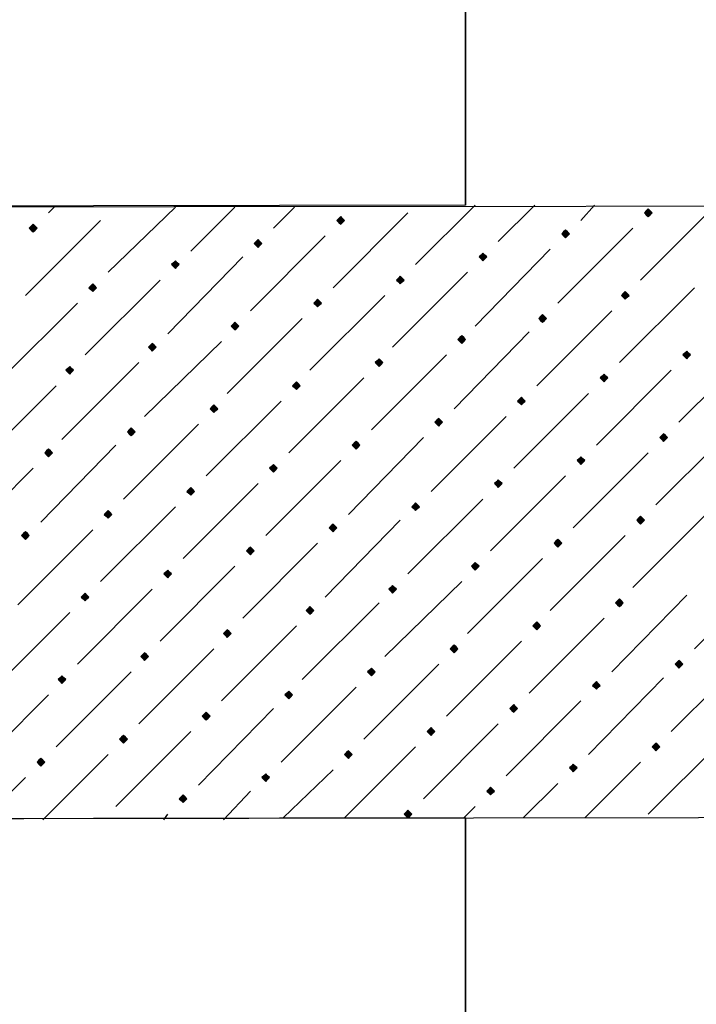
# Model space of a CAD drawing. Header units: millimetres. Extents: x 13115352 to 26511604, y 2875787 to 5794155.
# Tile 37 of 115: x 13124734 to 13125239, y 2885579 to 2886314. Entities that reach past the tile are written whole.
import ezdxf

# ---------------------------------------------------------------- set-up
doc = ezdxf.new("R2010")
doc.units = ezdxf.units.MM
doc.layers.get('0').update_dxf_attribs({"lineweight": 0})

msp = doc.modelspace()

# ---------------------------------------------------------------- hatches: boundary and pattern name
at = {"true_color": 0xebb998}
for points in [[(13125203.23, 2886173.04), (13125201.79, 2886171.6), (13125200.36, 2886170.17), (13125201.79, 2886168.73), (13125203.23, 2886167.3), (13125204.66, 2886168.73), (13125206.1, 2886170.17), (13125204.66, 2886171.6)], [(13124744, 2886161.56), (13124742.56, 2886160.12), (13124741.13, 2886158.69), (13124742.56, 2886157.25), (13124744, 2886155.82), (13124745.43, 2886157.25), (13124746.87, 2886158.69), (13124745.43, 2886160.12)], [(13124973.61, 2886167.3), (13124972.18, 2886165.86), (13124970.74, 2886164.43), (13124972.18, 2886162.99), (13124973.61, 2886161.56), (13124975.05, 2886162.99), (13124976.48, 2886164.43), (13124975.05, 2886165.86)], [(13125141.52, 2886157.25), (13125140.08, 2886155.82), (13125138.65, 2886154.38), (13125140.08, 2886152.95), (13125141.52, 2886151.51), (13125142.95, 2886152.95), (13125144.39, 2886154.38), (13125142.95, 2886155.82)], [(13124911.9, 2886150.08), (13124910.47, 2886148.64), (13124909.03, 2886147.21), (13124910.47, 2886145.77), (13124911.9, 2886144.34), (13124913.34, 2886145.77), (13124914.77, 2886147.21), (13124913.34, 2886148.64)], [(13125079.81, 2886140.03), (13125078.37, 2886138.6), (13125076.94, 2886137.16), (13125078.37, 2886135.73), (13125079.81, 2886134.29), (13125081.24, 2886135.73), (13125082.68, 2886137.16), (13125081.24, 2886138.6)], [(13124850.19, 2886134.29), (13124848.76, 2886132.86), (13124847.32, 2886131.42), (13124848.76, 2886129.99), (13124850.19, 2886128.55), (13124851.63, 2886129.99), (13124853.06, 2886131.42), (13124851.63, 2886132.86)], [(13124788.48, 2886117.07), (13124787.05, 2886115.64), (13124785.61, 2886114.2), (13124787.05, 2886112.77), (13124788.48, 2886111.33), (13124789.92, 2886112.77), (13124791.35, 2886114.2), (13124789.92, 2886115.64)], [(13125018.1, 2886122.81), (13125016.66, 2886121.38), (13125015.23, 2886119.94), (13125016.66, 2886118.51), (13125018.1, 2886117.07), (13125019.54, 2886118.51), (13125020.97, 2886119.94), (13125019.54, 2886121.38)], [(13125186.01, 2886111.33), (13125184.57, 2886109.89), (13125183.14, 2886108.46), (13125184.57, 2886107.02), (13125186.01, 2886105.59), (13125187.44, 2886107.02), (13125188.88, 2886108.46), (13125187.44, 2886109.89)], [(13124956.39, 2886105.59), (13124954.96, 2886104.15), (13124953.52, 2886102.72), (13124954.96, 2886101.28), (13124956.39, 2886099.85), (13124957.83, 2886101.28), (13124959.26, 2886102.72), (13124957.83, 2886104.15)], [(13124894.68, 2886088.37), (13124893.25, 2886086.93), (13124891.81, 2886085.5), (13124893.25, 2886084.06), (13124894.68, 2886082.63), (13124896.12, 2886084.06), (13124897.55, 2886085.5), (13124896.12, 2886086.93)], [(13125124.3, 2886094.11), (13125122.86, 2886092.67), (13125121.43, 2886091.24), (13125122.86, 2886089.8), (13125124.3, 2886088.37), (13125125.73, 2886089.8), (13125127.17, 2886091.24), (13125125.73, 2886092.67)], [(13124832.97, 2886072.58), (13124831.54, 2886071.15), (13124830.1, 2886069.71), (13124831.54, 2886068.28), (13124832.97, 2886066.84), (13124834.41, 2886068.28), (13124835.84, 2886069.71), (13124834.41, 2886071.15)], [(13125064.02, 2886078.32), (13125062.59, 2886076.89), (13125061.15, 2886075.45), (13125062.59, 2886074.02), (13125064.02, 2886072.58), (13125065.46, 2886074.02), (13125066.89, 2886075.45), (13125065.46, 2886076.89)], [(13125231.93, 2886066.84), (13125230.49, 2886065.41), (13125229.06, 2886063.97), (13125230.49, 2886062.54), (13125231.93, 2886061.1), (13125233.36, 2886062.54), (13125234.8, 2886063.97), (13125233.36, 2886065.41)], [(13125002.31, 2886061.1), (13125000.88, 2886059.67), (13124999.44, 2886058.23), (13125000.88, 2886056.8), (13125002.31, 2886055.36), (13125003.75, 2886056.8), (13125005.18, 2886058.23), (13125003.75, 2886059.67)], [(13124771.26, 2886055.36), (13124769.83, 2886053.93), (13124768.39, 2886052.49), (13124769.83, 2886051.06), (13124771.26, 2886049.62), (13124772.7, 2886051.06), (13124774.13, 2886052.49), (13124772.7, 2886053.93)], [(13124940.6, 2886043.88), (13124939.17, 2886042.45), (13124937.73, 2886041.01), (13124939.17, 2886039.57), (13124940.6, 2886038.14), (13124942.04, 2886039.57), (13124943.47, 2886041.01), (13124942.04, 2886042.45)], [(13125170.22, 2886049.62), (13125168.79, 2886048.19), (13125167.35, 2886046.75), (13125168.79, 2886045.32), (13125170.22, 2886043.88), (13125171.66, 2886045.32), (13125173.09, 2886046.75), (13125171.66, 2886048.19)], [(13125108.51, 2886032.4), (13125107.08, 2886030.96), (13125105.64, 2886029.53), (13125107.08, 2886028.09), (13125108.51, 2886026.66), (13125109.95, 2886028.09), (13125111.38, 2886029.53), (13125109.95, 2886030.96)], [(13124878.9, 2886026.66), (13124877.46, 2886025.22), (13124876.03, 2886023.79), (13124877.46, 2886022.35), (13124878.9, 2886020.92), (13124880.33, 2886022.35), (13124881.77, 2886023.79), (13124880.33, 2886025.22)], [(13125046.8, 2886016.61), (13125045.37, 2886015.18), (13125043.93, 2886013.74), (13125045.37, 2886012.31), (13125046.8, 2886010.87), (13125048.24, 2886012.31), (13125049.67, 2886013.74), (13125048.24, 2886015.18)], [(13124817.19, 2886009.44), (13124815.75, 2886008), (13124814.32, 2886006.57), (13124815.75, 2886005.13), (13124817.19, 2886003.7), (13124818.62, 2886005.13), (13124820.06, 2886006.57), (13124818.62, 2886008)], [(13124985.09, 2885999.39), (13124983.66, 2885997.96), (13124982.22, 2885996.52), (13124983.66, 2885995.09), (13124985.09, 2885993.65), (13124986.53, 2885995.09), (13124987.96, 2885996.52), (13124986.53, 2885997.96)], [(13125214.71, 2886005.13), (13125213.27, 2886003.7), (13125211.84, 2886002.26), (13125213.27, 2886000.83), (13125214.71, 2885999.39), (13125216.14, 2886000.83), (13125217.58, 2886002.26), (13125216.14, 2886003.7)], [(13124755.48, 2885993.65), (13124754.04, 2885992.22), (13124752.61, 2885990.78), (13124754.04, 2885989.35), (13124755.48, 2885987.91), (13124756.91, 2885989.35), (13124758.35, 2885990.78), (13124756.91, 2885992.22)], [(13125153, 2885987.91), (13125151.56, 2885986.48), (13125150.13, 2885985.04), (13125151.56, 2885983.61), (13125153, 2885982.17), (13125154.43, 2885983.61), (13125155.87, 2885985.04), (13125154.43, 2885986.48)], [(13124923.38, 2885982.17), (13124921.95, 2885980.74), (13124920.51, 2885979.3), (13124921.95, 2885977.87), (13124923.38, 2885976.43), (13124924.82, 2885977.87), (13124926.25, 2885979.3), (13124924.82, 2885980.74)], [(13125091.29, 2885970.69), (13125089.85, 2885969.26), (13125088.42, 2885967.82), (13125089.85, 2885966.38), (13125091.29, 2885964.95), (13125092.73, 2885966.38), (13125094.16, 2885967.82), (13125092.73, 2885969.26)], [(13124861.67, 2885964.95), (13124860.24, 2885963.51), (13124858.8, 2885962.08), (13124860.24, 2885960.64), (13124861.67, 2885959.21), (13124863.11, 2885960.64), (13124864.54, 2885962.08), (13124863.11, 2885963.51)], [(13124799.96, 2885947.73), (13124798.53, 2885946.29), (13124797.09, 2885944.86), (13124798.53, 2885943.42), (13124799.96, 2885941.99), (13124801.4, 2885943.42), (13124802.84, 2885944.86), (13124801.4, 2885946.29)], [(13125029.58, 2885953.47), (13125028.15, 2885952.03), (13125026.71, 2885950.6), (13125028.15, 2885949.16), (13125029.58, 2885947.73), (13125031.02, 2885949.16), (13125032.45, 2885950.6), (13125031.02, 2885952.03)], [(13125197.49, 2885943.42), (13125196.05, 2885941.99), (13125194.62, 2885940.55), (13125196.05, 2885939.12), (13125197.49, 2885937.68), (13125198.92, 2885939.12), (13125200.36, 2885940.55), (13125198.92, 2885941.99)], [(13124967.87, 2885937.68), (13124966.44, 2885936.25), (13124965, 2885934.81), (13124966.44, 2885933.38), (13124967.87, 2885931.94), (13124969.31, 2885933.38), (13124970.74, 2885934.81), (13124969.31, 2885936.25)], [(13124738.26, 2885931.94), (13124736.82, 2885930.51), (13124735.39, 2885929.07), (13124736.82, 2885927.64), (13124738.26, 2885926.2), (13124739.69, 2885927.64), (13124741.13, 2885929.07), (13124739.69, 2885930.51)], [(13125135.78, 2885926.2), (13125134.34, 2885924.77), (13125132.91, 2885923.33), (13125134.34, 2885921.9), (13125135.78, 2885920.46), (13125137.21, 2885921.9), (13125138.65, 2885923.33), (13125137.21, 2885924.77)], [(13124906.16, 2885920.46), (13124904.73, 2885919.03), (13124903.29, 2885917.59), (13124904.73, 2885916.16), (13124906.16, 2885914.72), (13124907.6, 2885916.16), (13124909.03, 2885917.59), (13124907.6, 2885919.03)], [(13125074.07, 2885908.98), (13125072.63, 2885907.55), (13125071.2, 2885906.11), (13125072.63, 2885904.68), (13125074.07, 2885903.24), (13125075.5, 2885904.68), (13125076.94, 2885906.11), (13125075.5, 2885907.55)], [(13124844.45, 2885903.24), (13124843.02, 2885901.81), (13124841.58, 2885900.37), (13124843.02, 2885898.94), (13124844.45, 2885897.5), (13124845.89, 2885898.94), (13124847.32, 2885900.37), (13124845.89, 2885901.81)], [(13125012.36, 2885891.76), (13125010.92, 2885890.32), (13125009.49, 2885888.89), (13125010.92, 2885887.45), (13125012.36, 2885886.02), (13125013.79, 2885887.45), (13125015.23, 2885888.89), (13125013.79, 2885890.32)], [(13124782.74, 2885886.02), (13124781.31, 2885884.58), (13124779.87, 2885883.15), (13124781.31, 2885881.71), (13124782.74, 2885880.28), (13124784.18, 2885881.71), (13124785.61, 2885883.15), (13124784.18, 2885884.58)], [(13125181.7, 2885881.71), (13125180.27, 2885880.28), (13125178.83, 2885878.84), (13125180.27, 2885877.41), (13125181.7, 2885875.97), (13125183.14, 2885877.41), (13125184.57, 2885878.84), (13125183.14, 2885880.28)], [(13124950.65, 2885875.97), (13124949.22, 2885874.54), (13124947.78, 2885873.1), (13124949.22, 2885871.67), (13124950.65, 2885870.23), (13124952.09, 2885871.67), (13124953.52, 2885873.1), (13124952.09, 2885874.54)], [(13125119.99, 2885864.49), (13125118.56, 2885863.06), (13125117.12, 2885861.62), (13125118.56, 2885860.19), (13125119.99, 2885858.75), (13125121.43, 2885860.19), (13125122.86, 2885861.62), (13125121.43, 2885863.06)], [(13124888.94, 2885858.75), (13124887.51, 2885857.32), (13124886.07, 2885855.88), (13124887.51, 2885854.45), (13124888.94, 2885853.01), (13124890.38, 2885854.45), (13124891.81, 2885855.88), (13124890.38, 2885857.32)], [(13125058.28, 2885847.27), (13125056.85, 2885845.84), (13125055.41, 2885844.4), (13125056.85, 2885842.97), (13125058.28, 2885841.53), (13125059.72, 2885842.97), (13125061.15, 2885844.4), (13125059.72, 2885845.84)], [(13124827.23, 2885841.53), (13124825.8, 2885840.1), (13124824.36, 2885838.66), (13124825.8, 2885837.23), (13124827.23, 2885835.79), (13124828.67, 2885837.23), (13124830.1, 2885838.66), (13124828.67, 2885840.1)], [(13124996.57, 2885830.05), (13124995.14, 2885828.62), (13124993.7, 2885827.18), (13124995.14, 2885825.75), (13124996.57, 2885824.31), (13124998.01, 2885825.75), (13124999.44, 2885827.18), (13124998.01, 2885828.62)], [(13125226.19, 2885835.79), (13125224.75, 2885834.36), (13125223.32, 2885832.92), (13125224.75, 2885831.49), (13125226.19, 2885830.05), (13125227.62, 2885831.49), (13125229.06, 2885832.92), (13125227.62, 2885834.36)], [(13124765.52, 2885824.31), (13124764.09, 2885822.87), (13124762.65, 2885821.44), (13124764.09, 2885820), (13124765.52, 2885818.57), (13124766.96, 2885820), (13124768.39, 2885821.44), (13124766.96, 2885822.87)], [(13125164.48, 2885820), (13125163.05, 2885818.57), (13125161.61, 2885817.13), (13125163.05, 2885815.7), (13125164.48, 2885814.26), (13125165.92, 2885815.7), (13125167.35, 2885817.13), (13125165.92, 2885818.57)], [(13124934.86, 2885812.83), (13124933.43, 2885811.39), (13124931.99, 2885809.96), (13124933.43, 2885808.52), (13124934.86, 2885807.09), (13124936.3, 2885808.52), (13124937.73, 2885809.96), (13124936.3, 2885811.39)], [(13125102.77, 2885802.78), (13125101.34, 2885801.35), (13125099.9, 2885799.91), (13125101.34, 2885798.48), (13125102.77, 2885797.04), (13125104.21, 2885798.48), (13125105.64, 2885799.91), (13125104.21, 2885801.35)], [(13124873.15, 2885797.04), (13124871.72, 2885795.61), (13124870.28, 2885794.17), (13124871.72, 2885792.74), (13124873.15, 2885791.3), (13124874.59, 2885792.74), (13124876.03, 2885794.17), (13124874.59, 2885795.61)], [(13124811.45, 2885779.82), (13124810.01, 2885778.39), (13124808.58, 2885776.95), (13124810.01, 2885775.52), (13124811.45, 2885774.08), (13124812.88, 2885775.52), (13124814.32, 2885776.95), (13124812.88, 2885778.39)], [(13125041.06, 2885785.56), (13125039.63, 2885784.13), (13125038.19, 2885782.69), (13125039.63, 2885781.26), (13125041.06, 2885779.82), (13125042.5, 2885781.26), (13125043.93, 2885782.69), (13125042.5, 2885784.13)], [(13125208.97, 2885774.08), (13125207.53, 2885772.65), (13125206.1, 2885771.21), (13125207.53, 2885769.78), (13125208.97, 2885768.34), (13125210.4, 2885769.78), (13125211.84, 2885771.21), (13125210.4, 2885772.65)], [(13124979.35, 2885768.34), (13124977.92, 2885766.91), (13124976.48, 2885765.47), (13124977.92, 2885764.04), (13124979.35, 2885762.6), (13124980.79, 2885764.04), (13124982.22, 2885765.47), (13124980.79, 2885766.91)], [(13124749.74, 2885762.6), (13124748.3, 2885761.17), (13124746.87, 2885759.73), (13124748.3, 2885758.3), (13124749.74, 2885756.86), (13124751.17, 2885758.3), (13124752.61, 2885759.73), (13124751.17, 2885761.17)], [(13125147.26, 2885758.3), (13125145.82, 2885756.86), (13125144.39, 2885755.43), (13125145.82, 2885753.99), (13125147.26, 2885752.55), (13125148.69, 2885753.99), (13125150.13, 2885755.43), (13125148.69, 2885756.86)], [(13124917.64, 2885751.12), (13124916.21, 2885749.68), (13124914.77, 2885748.25), (13124916.21, 2885746.81), (13124917.64, 2885745.38), (13124919.08, 2885746.81), (13124920.51, 2885748.25), (13124919.08, 2885749.68)], [(13124855.93, 2885735.33), (13124854.5, 2885733.9), (13124853.06, 2885732.46), (13124854.5, 2885731.03), (13124855.93, 2885729.59), (13124857.37, 2885731.03), (13124858.8, 2885732.46), (13124857.37, 2885733.9)], [(13125085.55, 2885741.07), (13125084.11, 2885739.64), (13125082.68, 2885738.2), (13125084.11, 2885736.77), (13125085.55, 2885735.33), (13125086.98, 2885736.77), (13125088.42, 2885738.2), (13125086.98, 2885739.64)], [(13125023.84, 2885723.85), (13125022.41, 2885722.42), (13125020.97, 2885720.98), (13125022.41, 2885719.55), (13125023.84, 2885718.11), (13125025.28, 2885719.55), (13125026.71, 2885720.98), (13125025.28, 2885722.42)]]:
    msp.add_hatch(color=31, dxfattribs=at).paths.add_polyline_path(points)

# ---------------------------------------------------------------- linework, layer by layer
at = {"color": 31, "linetype": 'Continuous', "lineweight": 25, "true_color": 0xebb998}
for p, q in [((13125029.58, 2886131.42), (13125074.07, 2886175.91)), ((13125091.29, 2886148.64), (13125118.56, 2886175.91)), ((13125153, 2886164.43), (13125163.05, 2886175.91)), ((13125197.49, 2886119.94), (13125253.46, 2886175.91)), ((13124755.48, 2886170.17), (13124759.78, 2886174.47)), ((13124799.96, 2886125.68), (13124850.19, 2886174.47)), ((13124861.67, 2886141.47), (13124894.68, 2886174.47)), ((13124923.38, 2886158.69), (13124939.17, 2886174.47)), ((13124967.87, 2886114.2), (13125023.84, 2886170.17)), ((13124738.26, 2886108.46), (13124794.22, 2886164.43)), ((13125135.78, 2886102.72), (13125191.75, 2886158.69)), ((13124906.16, 2886096.98), (13124962.13, 2886152.95)), ((13125074.07, 2886085.5), (13125130.04, 2886142.9)), ((13124844.45, 2886079.76), (13124900.42, 2886137.16)), ((13125012.36, 2886069.71), (13125068.33, 2886125.68)), ((13124782.74, 2886063.97), (13124838.71, 2886119.94)), ((13125181.7, 2886058.23), (13125237.67, 2886114.2)), ((13124721.03, 2886046.75), (13124777, 2886102.72)), ((13124950.65, 2886052.49), (13125006.62, 2886108.46)), ((13125119.99, 2886041.01), (13125175.96, 2886096.98)), ((13124888.94, 2886035.27), (13124944.91, 2886091.24)), ((13125058.28, 2886023.79), (13125114.25, 2886081.19)), ((13124827.23, 2886018.05), (13124884.64, 2886074.02)), ((13125226.19, 2886013.74), (13125282.16, 2886069.71)), ((13124765.52, 2886000.83), (13124822.93, 2886058.23)), ((13124996.57, 2886008), (13125052.54, 2886063.97)), ((13125164.48, 2885996.52), (13125220.45, 2886052.49)), ((13124934.86, 2885990.78), (13124990.83, 2886046.75)), ((13124705.25, 2885985.04), (13124761.22, 2886041.01)), ((13124873.15, 2885973.56), (13124929.12, 2886029.53)), ((13125102.77, 2885979.3), (13125158.74, 2886035.27)), ((13125041.06, 2885962.08), (13125097.03, 2886018.05)), ((13124811.45, 2885956.34), (13124867.41, 2886012.31)), ((13125208.97, 2885952.03), (13125264.94, 2886008)), ((13124979.35, 2885944.86), (13125035.32, 2886002.26)), ((13124749.74, 2885939.12), (13124805.71, 2885996.52)), ((13124917.64, 2885929.07), (13124973.61, 2885985.04)), ((13125147.26, 2885934.81), (13125203.23, 2885990.78)), ((13124688.03, 2885923.33), (13124744, 2885979.3)), ((13125085.55, 2885917.59), (13125141.52, 2885973.56)), ((13124855.93, 2885911.85), (13124911.9, 2885967.82)), ((13125023.84, 2885900.37), (13125079.81, 2885956.34)), ((13124794.22, 2885894.63), (13124850.19, 2885950.6)), ((13124962.13, 2885883.15), (13125018.1, 2885940.55)), ((13125191.75, 2885890.32), (13125247.72, 2885946.29)), ((13124732.52, 2885877.41), (13124788.48, 2885933.38)), ((13125130.04, 2885873.1), (13125186.01, 2885929.07)), ((13124900.42, 2885867.36), (13124956.39, 2885923.33)), ((13125068.33, 2885855.88), (13125124.3, 2885911.85)), ((13124838.71, 2885850.14), (13124894.68, 2885906.11)), ((13125237.67, 2885844.4), (13125293.64, 2885900.37)), ((13124777, 2885832.92), (13124832.97, 2885888.89)), ((13125006.62, 2885838.66), (13125064.02, 2885894.63)), ((13125175.96, 2885827.18), (13125231.93, 2885884.58)), ((13124944.91, 2885821.44), (13125002.31, 2885878.84)), ((13124715.29, 2885815.7), (13124771.26, 2885871.67)), ((13125114.25, 2885811.39), (13125170.22, 2885867.36)), ((13124884.64, 2885805.65), (13124940.6, 2885861.62)), ((13125052.54, 2885794.17), (13125108.51, 2885850.14)), ((13124822.93, 2885788.43), (13124878.9, 2885844.4)), ((13125220.45, 2885782.69), (13125276.42, 2885838.66)), ((13124990.83, 2885776.95), (13125046.8, 2885832.92)), ((13124761.22, 2885771.21), (13124817.19, 2885827.18)), ((13125158.74, 2885765.47), (13125214.71, 2885822.87)), ((13124929.12, 2885759.73), (13124985.09, 2885815.7)), ((13124699.51, 2885753.99), (13124755.48, 2885809.96)), ((13125097.03, 2885749.68), (13125153, 2885805.65)), ((13124867.41, 2885742.51), (13124923.38, 2885799.91)), ((13125035.32, 2885732.46), (13125091.29, 2885788.43)), ((13124805.71, 2885726.72), (13124861.67, 2885782.69)), ((13124976.48, 2885718.11), (13125029.58, 2885771.21)), ((13125203.23, 2885720.98), (13125259.2, 2885776.95)), ((13124751.17, 2885716.68), (13124799.96, 2885765.47)), ((13125155.87, 2885718.11), (13125197.49, 2885759.73)), ((13124930.56, 2885718.11), (13124967.87, 2885753.99)), ((13124706.68, 2885716.68), (13124738.26, 2885748.25)), ((13125109.95, 2885718.11), (13125135.78, 2885743.94)), ((13124886.07, 2885716.68), (13124906.16, 2885738.2)), ((13124841.58, 2885716.68), (13124844.45, 2885720.98)), ((13125065.46, 2885718.11), (13125074.07, 2885726.72))]:
    msp.add_line(p, q, dxfattribs=at)
at = {"color": 32, "linetype": 'Continuous', "lineweight": 25, "true_color": 0xdd6e00}
for points in [[(13125066.89, 2886329.47), (13125066.89, 2886175.91), (13124233.1, 2886174.47), (13124233.1, 2886328.03)], [(13125066.89, 2886175.91), (13125066.89, 2886329.47), (13124233.1, 2886328.03), (13124233.1, 2886174.47)], [(13125066.89, 2885718.11), (13125066.89, 2885564.56), (13124233.1, 2885563.12), (13124233.1, 2885716.68)], [(13125066.89, 2885564.56), (13125066.89, 2885718.11), (13124233.1, 2885716.68), (13124233.1, 2885563.12)]]:
    msp.add_lwpolyline(points, dxfattribs=at)
msp.add_lwpolyline([(13124233.1, 2886174.47), (13126080.07, 2886175.91), (13126080.07, 2885719.55), (13124233.1, 2885716.68)], close=True, dxfattribs=at)
at = {"color": 31, "linetype": 'Continuous', "lineweight": -2, "true_color": 0xebb998}
for points in [[(13125203.23, 2886173.04), (13125201.79, 2886171.6), (13125200.36, 2886170.17), (13125201.79, 2886168.73), (13125203.23, 2886167.3), (13125204.66, 2886168.73), (13125206.1, 2886170.17), (13125204.66, 2886171.6)], [(13124744, 2886161.56), (13124742.56, 2886160.12), (13124741.13, 2886158.69), (13124742.56, 2886157.25), (13124744, 2886155.82), (13124745.43, 2886157.25), (13124746.87, 2886158.69), (13124745.43, 2886160.12)], [(13124973.61, 2886167.3), (13124972.18, 2886165.86), (13124970.74, 2886164.43), (13124972.18, 2886162.99), (13124973.61, 2886161.56), (13124975.05, 2886162.99), (13124976.48, 2886164.43), (13124975.05, 2886165.86)], [(13125141.52, 2886157.25), (13125140.08, 2886155.82), (13125138.65, 2886154.38), (13125140.08, 2886152.95), (13125141.52, 2886151.51), (13125142.95, 2886152.95), (13125144.39, 2886154.38), (13125142.95, 2886155.82)], [(13124911.9, 2886150.08), (13124910.47, 2886148.64), (13124909.03, 2886147.21), (13124910.47, 2886145.77), (13124911.9, 2886144.34), (13124913.34, 2886145.77), (13124914.77, 2886147.21), (13124913.34, 2886148.64)], [(13125079.81, 2886140.03), (13125078.37, 2886138.6), (13125076.94, 2886137.16), (13125078.37, 2886135.73), (13125079.81, 2886134.29), (13125081.24, 2886135.73), (13125082.68, 2886137.16), (13125081.24, 2886138.6)], [(13124850.19, 2886134.29), (13124848.76, 2886132.86), (13124847.32, 2886131.42), (13124848.76, 2886129.99), (13124850.19, 2886128.55), (13124851.63, 2886129.99), (13124853.06, 2886131.42), (13124851.63, 2886132.86)], [(13124788.48, 2886117.07), (13124787.05, 2886115.64), (13124785.61, 2886114.2), (13124787.05, 2886112.77), (13124788.48, 2886111.33), (13124789.92, 2886112.77), (13124791.35, 2886114.2), (13124789.92, 2886115.64)], [(13125018.1, 2886122.81), (13125016.66, 2886121.38), (13125015.23, 2886119.94), (13125016.66, 2886118.51), (13125018.1, 2886117.07), (13125019.54, 2886118.51), (13125020.97, 2886119.94), (13125019.54, 2886121.38)], [(13125186.01, 2886111.33), (13125184.57, 2886109.89), (13125183.14, 2886108.46), (13125184.57, 2886107.02), (13125186.01, 2886105.59), (13125187.44, 2886107.02), (13125188.88, 2886108.46), (13125187.44, 2886109.89)], [(13124956.39, 2886105.59), (13124954.96, 2886104.15), (13124953.52, 2886102.72), (13124954.96, 2886101.28), (13124956.39, 2886099.85), (13124957.83, 2886101.28), (13124959.26, 2886102.72), (13124957.83, 2886104.15)], [(13124894.68, 2886088.37), (13124893.25, 2886086.93), (13124891.81, 2886085.5), (13124893.25, 2886084.06), (13124894.68, 2886082.63), (13124896.12, 2886084.06), (13124897.55, 2886085.5), (13124896.12, 2886086.93)], [(13125124.3, 2886094.11), (13125122.86, 2886092.67), (13125121.43, 2886091.24), (13125122.86, 2886089.8), (13125124.3, 2886088.37), (13125125.73, 2886089.8), (13125127.17, 2886091.24), (13125125.73, 2886092.67)], [(13124832.97, 2886072.58), (13124831.54, 2886071.15), (13124830.1, 2886069.71), (13124831.54, 2886068.28), (13124832.97, 2886066.84), (13124834.41, 2886068.28), (13124835.84, 2886069.71), (13124834.41, 2886071.15)], [(13125064.02, 2886078.32), (13125062.59, 2886076.89), (13125061.15, 2886075.45), (13125062.59, 2886074.02), (13125064.02, 2886072.58), (13125065.46, 2886074.02), (13125066.89, 2886075.45), (13125065.46, 2886076.89)], [(13125231.93, 2886066.84), (13125230.49, 2886065.41), (13125229.06, 2886063.97), (13125230.49, 2886062.54), (13125231.93, 2886061.1), (13125233.36, 2886062.54), (13125234.8, 2886063.97), (13125233.36, 2886065.41)], [(13125002.31, 2886061.1), (13125000.88, 2886059.67), (13124999.44, 2886058.23), (13125000.88, 2886056.8), (13125002.31, 2886055.36), (13125003.75, 2886056.8), (13125005.18, 2886058.23), (13125003.75, 2886059.67)], [(13124771.26, 2886055.36), (13124769.83, 2886053.93), (13124768.39, 2886052.49), (13124769.83, 2886051.06), (13124771.26, 2886049.62), (13124772.7, 2886051.06), (13124774.13, 2886052.49), (13124772.7, 2886053.93)], [(13124940.6, 2886043.88), (13124939.17, 2886042.45), (13124937.73, 2886041.01), (13124939.17, 2886039.57), (13124940.6, 2886038.14), (13124942.04, 2886039.57), (13124943.47, 2886041.01), (13124942.04, 2886042.45)], [(13125170.22, 2886049.62), (13125168.79, 2886048.19), (13125167.35, 2886046.75), (13125168.79, 2886045.32), (13125170.22, 2886043.88), (13125171.66, 2886045.32), (13125173.09, 2886046.75), (13125171.66, 2886048.19)], [(13125108.51, 2886032.4), (13125107.08, 2886030.96), (13125105.64, 2886029.53), (13125107.08, 2886028.09), (13125108.51, 2886026.66), (13125109.95, 2886028.09), (13125111.38, 2886029.53), (13125109.95, 2886030.96)], [(13124878.9, 2886026.66), (13124877.46, 2886025.22), (13124876.03, 2886023.79), (13124877.46, 2886022.35), (13124878.9, 2886020.92), (13124880.33, 2886022.35), (13124881.77, 2886023.79), (13124880.33, 2886025.22)], [(13125046.8, 2886016.61), (13125045.37, 2886015.18), (13125043.93, 2886013.74), (13125045.37, 2886012.31), (13125046.8, 2886010.87), (13125048.24, 2886012.31), (13125049.67, 2886013.74), (13125048.24, 2886015.18)], [(13124817.19, 2886009.44), (13124815.75, 2886008), (13124814.32, 2886006.57), (13124815.75, 2886005.13), (13124817.19, 2886003.7), (13124818.62, 2886005.13), (13124820.06, 2886006.57), (13124818.62, 2886008)], [(13124985.09, 2885999.39), (13124983.66, 2885997.96), (13124982.22, 2885996.52), (13124983.66, 2885995.09), (13124985.09, 2885993.65), (13124986.53, 2885995.09), (13124987.96, 2885996.52), (13124986.53, 2885997.96)], [(13125214.71, 2886005.13), (13125213.27, 2886003.7), (13125211.84, 2886002.26), (13125213.27, 2886000.83), (13125214.71, 2885999.39), (13125216.14, 2886000.83), (13125217.58, 2886002.26), (13125216.14, 2886003.7)], [(13124755.48, 2885993.65), (13124754.04, 2885992.22), (13124752.61, 2885990.78), (13124754.04, 2885989.35), (13124755.48, 2885987.91), (13124756.91, 2885989.35), (13124758.35, 2885990.78), (13124756.91, 2885992.22)], [(13125153, 2885987.91), (13125151.56, 2885986.48), (13125150.13, 2885985.04), (13125151.56, 2885983.61), (13125153, 2885982.17), (13125154.43, 2885983.61), (13125155.87, 2885985.04), (13125154.43, 2885986.48)], [(13124923.38, 2885982.17), (13124921.95, 2885980.74), (13124920.51, 2885979.3), (13124921.95, 2885977.87), (13124923.38, 2885976.43), (13124924.82, 2885977.87), (13124926.25, 2885979.3), (13124924.82, 2885980.74)], [(13125091.29, 2885970.69), (13125089.85, 2885969.26), (13125088.42, 2885967.82), (13125089.85, 2885966.38), (13125091.29, 2885964.95), (13125092.73, 2885966.38), (13125094.16, 2885967.82), (13125092.73, 2885969.26)], [(13124861.67, 2885964.95), (13124860.24, 2885963.51), (13124858.8, 2885962.08), (13124860.24, 2885960.64), (13124861.67, 2885959.21), (13124863.11, 2885960.64), (13124864.54, 2885962.08), (13124863.11, 2885963.51)], [(13124799.96, 2885947.73), (13124798.53, 2885946.29), (13124797.09, 2885944.86), (13124798.53, 2885943.42), (13124799.96, 2885941.99), (13124801.4, 2885943.42), (13124802.84, 2885944.86), (13124801.4, 2885946.29)], [(13125029.58, 2885953.47), (13125028.15, 2885952.03), (13125026.71, 2885950.6), (13125028.15, 2885949.16), (13125029.58, 2885947.73), (13125031.02, 2885949.16), (13125032.45, 2885950.6), (13125031.02, 2885952.03)], [(13125197.49, 2885943.42), (13125196.05, 2885941.99), (13125194.62, 2885940.55), (13125196.05, 2885939.12), (13125197.49, 2885937.68), (13125198.92, 2885939.12), (13125200.36, 2885940.55), (13125198.92, 2885941.99)], [(13124967.87, 2885937.68), (13124966.44, 2885936.25), (13124965, 2885934.81), (13124966.44, 2885933.38), (13124967.87, 2885931.94), (13124969.31, 2885933.38), (13124970.74, 2885934.81), (13124969.31, 2885936.25)], [(13124738.26, 2885931.94), (13124736.82, 2885930.51), (13124735.39, 2885929.07), (13124736.82, 2885927.64), (13124738.26, 2885926.2), (13124739.69, 2885927.64), (13124741.13, 2885929.07), (13124739.69, 2885930.51)], [(13125135.78, 2885926.2), (13125134.34, 2885924.77), (13125132.91, 2885923.33), (13125134.34, 2885921.9), (13125135.78, 2885920.46), (13125137.21, 2885921.9), (13125138.65, 2885923.33), (13125137.21, 2885924.77)], [(13124906.16, 2885920.46), (13124904.73, 2885919.03), (13124903.29, 2885917.59), (13124904.73, 2885916.16), (13124906.16, 2885914.72), (13124907.6, 2885916.16), (13124909.03, 2885917.59), (13124907.6, 2885919.03)], [(13125074.07, 2885908.98), (13125072.63, 2885907.55), (13125071.2, 2885906.11), (13125072.63, 2885904.68), (13125074.07, 2885903.24), (13125075.5, 2885904.68), (13125076.94, 2885906.11), (13125075.5, 2885907.55)], [(13124844.45, 2885903.24), (13124843.02, 2885901.81), (13124841.58, 2885900.37), (13124843.02, 2885898.94), (13124844.45, 2885897.5), (13124845.89, 2885898.94), (13124847.32, 2885900.37), (13124845.89, 2885901.81)], [(13125012.36, 2885891.76), (13125010.92, 2885890.32), (13125009.49, 2885888.89), (13125010.92, 2885887.45), (13125012.36, 2885886.02), (13125013.79, 2885887.45), (13125015.23, 2885888.89), (13125013.79, 2885890.32)], [(13124782.74, 2885886.02), (13124781.31, 2885884.58), (13124779.87, 2885883.15), (13124781.31, 2885881.71), (13124782.74, 2885880.28), (13124784.18, 2885881.71), (13124785.61, 2885883.15), (13124784.18, 2885884.58)], [(13125181.7, 2885881.71), (13125180.27, 2885880.28), (13125178.83, 2885878.84), (13125180.27, 2885877.41), (13125181.7, 2885875.97), (13125183.14, 2885877.41), (13125184.57, 2885878.84), (13125183.14, 2885880.28)], [(13124950.65, 2885875.97), (13124949.22, 2885874.54), (13124947.78, 2885873.1), (13124949.22, 2885871.67), (13124950.65, 2885870.23), (13124952.09, 2885871.67), (13124953.52, 2885873.1), (13124952.09, 2885874.54)], [(13125119.99, 2885864.49), (13125118.56, 2885863.06), (13125117.12, 2885861.62), (13125118.56, 2885860.19), (13125119.99, 2885858.75), (13125121.43, 2885860.19), (13125122.86, 2885861.62), (13125121.43, 2885863.06)], [(13124888.94, 2885858.75), (13124887.51, 2885857.32), (13124886.07, 2885855.88), (13124887.51, 2885854.45), (13124888.94, 2885853.01), (13124890.38, 2885854.45), (13124891.81, 2885855.88), (13124890.38, 2885857.32)], [(13125058.28, 2885847.27), (13125056.85, 2885845.84), (13125055.41, 2885844.4), (13125056.85, 2885842.97), (13125058.28, 2885841.53), (13125059.72, 2885842.97), (13125061.15, 2885844.4), (13125059.72, 2885845.84)], [(13124827.23, 2885841.53), (13124825.8, 2885840.1), (13124824.36, 2885838.66), (13124825.8, 2885837.23), (13124827.23, 2885835.79), (13124828.67, 2885837.23), (13124830.1, 2885838.66), (13124828.67, 2885840.1)], [(13124996.57, 2885830.05), (13124995.14, 2885828.62), (13124993.7, 2885827.18), (13124995.14, 2885825.75), (13124996.57, 2885824.31), (13124998.01, 2885825.75), (13124999.44, 2885827.18), (13124998.01, 2885828.62)], [(13125226.19, 2885835.79), (13125224.75, 2885834.36), (13125223.32, 2885832.92), (13125224.75, 2885831.49), (13125226.19, 2885830.05), (13125227.62, 2885831.49), (13125229.06, 2885832.92), (13125227.62, 2885834.36)], [(13124765.52, 2885824.31), (13124764.09, 2885822.87), (13124762.65, 2885821.44), (13124764.09, 2885820), (13124765.52, 2885818.57), (13124766.96, 2885820), (13124768.39, 2885821.44), (13124766.96, 2885822.87)], [(13125164.48, 2885820), (13125163.05, 2885818.57), (13125161.61, 2885817.13), (13125163.05, 2885815.7), (13125164.48, 2885814.26), (13125165.92, 2885815.7), (13125167.35, 2885817.13), (13125165.92, 2885818.57)], [(13124934.86, 2885812.83), (13124933.43, 2885811.39), (13124931.99, 2885809.96), (13124933.43, 2885808.52), (13124934.86, 2885807.09), (13124936.3, 2885808.52), (13124937.73, 2885809.96), (13124936.3, 2885811.39)], [(13125102.77, 2885802.78), (13125101.34, 2885801.35), (13125099.9, 2885799.91), (13125101.34, 2885798.48), (13125102.77, 2885797.04), (13125104.21, 2885798.48), (13125105.64, 2885799.91), (13125104.21, 2885801.35)], [(13124873.15, 2885797.04), (13124871.72, 2885795.61), (13124870.28, 2885794.17), (13124871.72, 2885792.74), (13124873.15, 2885791.3), (13124874.59, 2885792.74), (13124876.03, 2885794.17), (13124874.59, 2885795.61)], [(13124811.45, 2885779.82), (13124810.01, 2885778.39), (13124808.58, 2885776.95), (13124810.01, 2885775.52), (13124811.45, 2885774.08), (13124812.88, 2885775.52), (13124814.32, 2885776.95), (13124812.88, 2885778.39)], [(13125041.06, 2885785.56), (13125039.63, 2885784.13), (13125038.19, 2885782.69), (13125039.63, 2885781.26), (13125041.06, 2885779.82), (13125042.5, 2885781.26), (13125043.93, 2885782.69), (13125042.5, 2885784.13)], [(13125208.97, 2885774.08), (13125207.53, 2885772.65), (13125206.1, 2885771.21), (13125207.53, 2885769.78), (13125208.97, 2885768.34), (13125210.4, 2885769.78), (13125211.84, 2885771.21), (13125210.4, 2885772.65)], [(13124979.35, 2885768.34), (13124977.92, 2885766.91), (13124976.48, 2885765.47), (13124977.92, 2885764.04), (13124979.35, 2885762.6), (13124980.79, 2885764.04), (13124982.22, 2885765.47), (13124980.79, 2885766.91)], [(13124749.74, 2885762.6), (13124748.3, 2885761.17), (13124746.87, 2885759.73), (13124748.3, 2885758.3), (13124749.74, 2885756.86), (13124751.17, 2885758.3), (13124752.61, 2885759.73), (13124751.17, 2885761.17)], [(13125147.26, 2885758.3), (13125145.82, 2885756.86), (13125144.39, 2885755.43), (13125145.82, 2885753.99), (13125147.26, 2885752.55), (13125148.69, 2885753.99), (13125150.13, 2885755.43), (13125148.69, 2885756.86)], [(13124917.64, 2885751.12), (13124916.21, 2885749.68), (13124914.77, 2885748.25), (13124916.21, 2885746.81), (13124917.64, 2885745.38), (13124919.08, 2885746.81), (13124920.51, 2885748.25), (13124919.08, 2885749.68)], [(13124855.93, 2885735.33), (13124854.5, 2885733.9), (13124853.06, 2885732.46), (13124854.5, 2885731.03), (13124855.93, 2885729.59), (13124857.37, 2885731.03), (13124858.8, 2885732.46), (13124857.37, 2885733.9)], [(13125085.55, 2885741.07), (13125084.11, 2885739.64), (13125082.68, 2885738.2), (13125084.11, 2885736.77), (13125085.55, 2885735.33), (13125086.98, 2885736.77), (13125088.42, 2885738.2), (13125086.98, 2885739.64)], [(13125023.84, 2885723.85), (13125022.41, 2885722.42), (13125020.97, 2885720.98), (13125022.41, 2885719.55), (13125023.84, 2885718.11), (13125025.28, 2885719.55), (13125026.71, 2885720.98), (13125025.28, 2885722.42)]]:
    msp.add_lwpolyline(points, close=True, dxfattribs=at)

doc.saveas('drawing.dxf')
